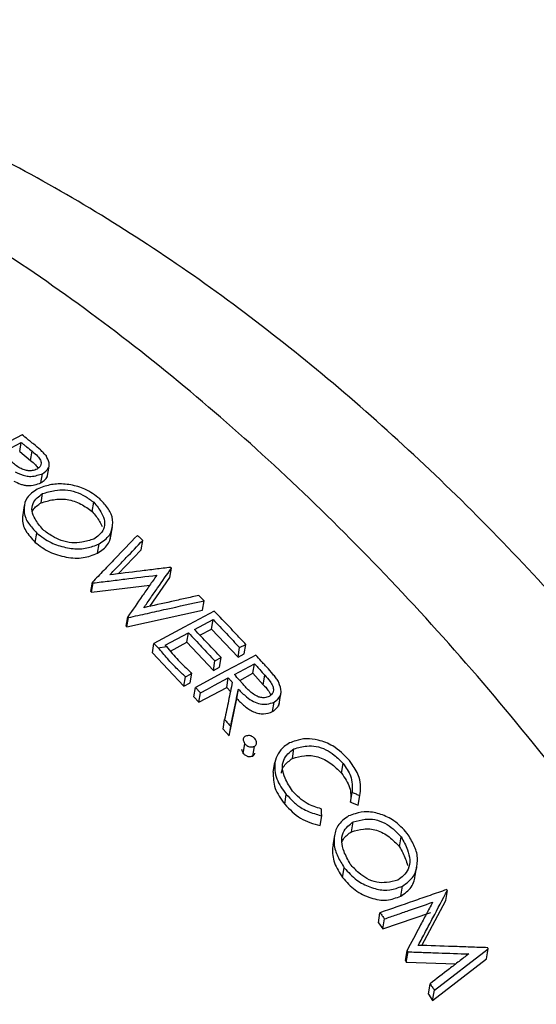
# Model space of a CAD drawing. Header units: inches. Extents: x 0.6 to 16.3, y 0.2 to 11.5.
# Tile 32 of 33: x 15.238 to 15.382, y 10.724 to 10.999. Entities that reach past the tile are written whole.
import ezdxf

# ---------------------------------------------------------------- set-up
doc = ezdxf.new("R2010")
doc.units = ezdxf.units.IN
doc.header["$MEASUREMENT"] = 0

msp = doc.modelspace()

# ---------------------------------------------------------------- linework, layer by layer
at = {"color": 7, "linetype": 'Continuous', "lineweight": 25}
for p, q in [((15.23884, 10.88273), (15.22202, 10.87371)), ((15.233, 10.87759), (15.2386, 10.8806)), ((15.23818, 10.87802), (15.2386, 10.8806)), ((15.23818, 10.87802), (15.24121, 10.87553)), ((15.24121, 10.87553), (15.24164, 10.8781)), ((15.24587, 10.87083), (15.24639, 10.87399)), ((15.24409, 10.86928), (15.24452, 10.87185)), ((15.24414, 10.86371), (15.24456, 10.86629)), ((15.23946, 10.86297), (15.23903, 10.8604)), ((15.25843, 10.8613), (15.25886, 10.86388)), ((15.24253, 10.85269), (15.24295, 10.85528)), ((15.26346, 10.85342), (15.26405, 10.85699)), ((15.2599, 10.84966), (15.26032, 10.85225)), ((15.27207, 10.85062), (15.2725, 10.85322)), ((15.26565, 10.8439), (15.27207, 10.85062)), ((15.28009, 10.8429), (15.28052, 10.8455)), ((15.25804, 10.83895), (15.25847, 10.84155)), ((15.25825, 10.83875), (15.25868, 10.84135)), ((15.25825, 10.83875), (15.27448, 10.84074)), ((15.27446, 10.83481), (15.28009, 10.8429)), ((15.25804, 10.83895), (15.25825, 10.83875)), ((15.2892, 10.83377), (15.28963, 10.83639)), ((15.26811, 10.82908), (15.2892, 10.83377)), ((15.26791, 10.82929), (15.26834, 10.8319)), ((15.26811, 10.82908), (15.26854, 10.83169)), ((15.28697, 10.82834), (15.29214, 10.83111)), ((15.29171, 10.82848), (15.29214, 10.83111)), ((15.26791, 10.82929), (15.26811, 10.82908)), ((15.27877, 10.82395), (15.28524, 10.82741)), ((15.28481, 10.82479), (15.28524, 10.82741)), ((15.28848, 10.82675), (15.29171, 10.82848)), ((15.29171, 10.82848), (15.2991, 10.82065)), ((15.2752, 10.82186), (15.27564, 10.82448)), ((15.27564, 10.82448), (15.27684, 10.82323)), ((15.28022, 10.82233), (15.28481, 10.82479)), ((15.28481, 10.82479), (15.29221, 10.81696)), ((15.29954, 10.82329), (15.30126, 10.82421)), ((15.30083, 10.82158), (15.30126, 10.82421)), ((15.2752, 10.82186), (15.28402, 10.81257)), ((15.27684, 10.82323), (15.2791, 10.8236)), ((15.2791, 10.8236), (15.27877, 10.82395)), ((15.2991, 10.82065), (15.29954, 10.82329)), ((15.2991, 10.82065), (15.30083, 10.82158)), ((15.29221, 10.81696), (15.29264, 10.81959)), ((15.29264, 10.81959), (15.29437, 10.82052)), ((15.29393, 10.81788), (15.29437, 10.82052)), ((15.2981, 10.81578), (15.3037, 10.81878)), ((15.30326, 10.81613), (15.3037, 10.81878)), ((15.28444, 10.81514), (15.2858, 10.81593)), ((15.28574, 10.81349), (15.28618, 10.81613)), ((15.28605, 10.81627), (15.2858, 10.81593)), ((15.2858, 10.81593), (15.28618, 10.81613)), ((15.28618, 10.81613), (15.28605, 10.81627)), ((15.29221, 10.81696), (15.29393, 10.81788)), ((15.29956, 10.81415), (15.30326, 10.81613)), ((15.30326, 10.81613), (15.30615, 10.81295)), ((15.28402, 10.81257), (15.28444, 10.81514)), ((15.28402, 10.81257), (15.28574, 10.81349)), ((15.29594, 10.81221), (15.29637, 10.81485)), ((15.30615, 10.81295), (15.30658, 10.81561)), ((15.28679, 10.80956), (15.28723, 10.8122)), ((15.28818, 10.80805), (15.29594, 10.81221)), ((15.28818, 10.80805), (15.28862, 10.8107)), ((15.29594, 10.81221), (15.29706, 10.81097)), ((15.29876, 10.80909), (15.2992, 10.81174)), ((15.3105, 10.80695), (15.31109, 10.8105)), ((15.28679, 10.80956), (15.28818, 10.80805)), ((15.29661, 10.79864), (15.29876, 10.80909)), ((15.30873, 10.80545), (15.30917, 10.80812)), ((15.29492, 10.80055), (15.29536, 10.80321)), ((15.29492, 10.80055), (15.29661, 10.79864)), ((15.29661, 10.79864), (15.29705, 10.80131)), ((15.30054, 10.79777), (15.30053, 10.79771)), ((15.30056, 10.79374), (15.301, 10.79641)), ((15.30322, 10.79303), (15.30366, 10.79571)), ((15.31427, 10.79236), (15.31471, 10.79505)), ((15.30894, 10.78856), (15.30939, 10.79125)), ((15.32797, 10.78826), (15.32841, 10.79097)), ((15.33049, 10.78017), (15.33094, 10.7829)), ((15.31212, 10.77961), (15.31257, 10.78232)), ((15.33049, 10.78017), (15.33264, 10.77928)), ((15.33264, 10.77928), (15.33309, 10.78201)), ((15.32202, 10.7736), (15.32247, 10.77632)), ((15.33079, 10.77192), (15.33124, 10.77466)), ((15.32602, 10.77085), (15.32557, 10.76811)), ((15.34418, 10.76769), (15.34463, 10.77045)), ((15.32829, 10.75911), (15.32874, 10.76187)), ((15.34857, 10.75958), (15.34903, 10.76238)), ((15.34451, 10.75393), (15.34497, 10.75672)), ((15.35705, 10.75269), (15.35751, 10.75551)), ((15.35041, 10.74015), (15.35705, 10.75269)), ((15.33825, 10.7465), (15.33871, 10.7493)), ((15.3395, 10.74477), (15.35293, 10.7494)), ((15.3395, 10.74477), (15.33997, 10.74758)), ((15.33825, 10.7465), (15.3395, 10.74477)), ((15.35388, 10.7277), (15.3689, 10.73926)), ((15.36842, 10.73639), (15.3689, 10.73926)), ((15.34579, 10.73592), (15.34626, 10.73876)), ((15.34606, 10.73553), (15.34653, 10.73837)), ((15.35341, 10.72482), (15.36842, 10.73639)), ((15.34579, 10.73592), (15.34607, 10.73552)), ((15.34606, 10.73553), (15.3599, 10.73503)), ((15.35221, 10.72659), (15.35268, 10.72947)), ((15.35221, 10.72659), (15.35341, 10.72482)), ((15.35341, 10.72482), (15.35388, 10.7277))]:
    msp.add_line(p, q, dxfattribs=at)
at = {"color": 7, "linetype": 'Continuous', "lineweight": 25, "flags": 128}
for points in [[(15.29246, 10.83349), (15.28825, 10.83124), (15.28405, 10.82899), (15.27564, 10.82448)], [(15.30404, 10.82121), (15.29984, 10.81896), (15.29564, 10.81671), (15.28723, 10.8122)], [(15.28862, 10.8107), (15.29056, 10.81174), (15.29249, 10.81278), (15.29637, 10.81485)]]:
    msp.add_lwpolyline(points, dxfattribs=at)
at = {"color": 7, "linetype": 'Continuous', "lineweight": 25}
for points, knots in [([(15.56987, 10.34713), (15.57022, 10.3495), (15.57191, 10.36101), (15.57344, 10.38234), (15.57373, 10.41139), (15.57194, 10.44128), (15.56821, 10.47179), (15.56258, 10.50272), (15.55512, 10.5339), (15.5459, 10.56517), (15.53501, 10.59637), (15.52252, 10.62737), (15.5085, 10.65803), (15.49303, 10.68821), (15.4762, 10.71777), (15.45809, 10.74657), (15.43878, 10.77448), (15.41835, 10.80137), (15.3969, 10.82711), (15.3745, 10.85156), (15.35124, 10.8746), (15.32721, 10.89611), (15.30247, 10.91597), (15.27712, 10.93404), (15.25124, 10.95019), (15.22492, 10.96429), (15.19829, 10.97617), (15.17153, 10.98569), (15.14483, 10.9927), (15.11844, 10.99712), (15.09259, 10.99889), (15.06754, 10.99802), (15.04346, 10.99463), (15.02061, 10.98865), (15.00269, 10.98223), (14.99288, 10.977), (14.98984, 10.97538)], [0, 0, 0, 0, 0.007995, 0.03876, 0.069686, 0.100784, 0.131921, 0.163009, 0.194009, 0.22491, 0.255713, 0.28643, 0.317076, 0.347671, 0.378236, 0.408793, 0.439362, 0.46996, 0.500611, 0.531336, 0.562159, 0.5931, 0.624178, 0.655404, 0.686776, 0.718272, 0.749833, 0.781323, 0.812586, 0.843434, 0.873691, 0.903237, 0.932038, 0.960141, 0.98766, 1, 1, 1, 1]), ([(15.24209, 10.88007), (15.24182, 10.8803), (15.24128, 10.88074), (15.24019, 10.88163), (15.23938, 10.88229), (15.23884, 10.88273)], [0, 0, 0, 0, 0.250005, 0.50001, 1, 1, 1, 1]), ([(15.2386, 10.8806), (15.23886, 10.88039), (15.23936, 10.87998), (15.24037, 10.87915), (15.24113, 10.87852), (15.24164, 10.8781)], [0, 0, 0, 0, 0.250005, 0.500011, 1, 1, 1, 1]), ([(15.24561, 10.87681), (15.24535, 10.87709), (15.24481, 10.87766), (15.24368, 10.87878), (15.24273, 10.87956), (15.24209, 10.88007)], [0, 0, 0, 0, 0.250217, 0.500518, 1, 1, 1, 1]), ([(15.24164, 10.8781), (15.24219, 10.87766), (15.24311, 10.87692), (15.24399, 10.87575), (15.24422, 10.87482), (15.24403, 10.87396), (15.24348, 10.87346), (15.24311, 10.87317), (15.24303, 10.8731)], [0, 0, 0, 0, 0.2839, 0.478584, 0.637293, 0.769514, 0.950084, 1, 1, 1, 1]), ([(15.24452, 10.87185), (15.24521, 10.87233), (15.2462, 10.87302), (15.24656, 10.87472), (15.24604, 10.87588), (15.24567, 10.87668), (15.24561, 10.87681)], [0, 0, 0, 0, 0.3937241, 0.5712091, 0.9306198, 1, 1, 1, 1]), ([(15.24303, 10.8731), (15.24259, 10.87294), (15.24185, 10.87267), (15.24059, 10.87265), (15.23941, 10.87291), (15.23767, 10.87365), (15.23661, 10.87455), (15.23586, 10.87518)], [0, 0, 0, 0, 0.194784, 0.327024, 0.458464, 0.615719, 1, 1, 1, 1]), ([(15.24121, 10.87553), (15.24171, 10.87514), (15.24258, 10.87448), (15.2431, 10.87368), (15.24331, 10.87334)], [0, 0, 0, 0, 0.575355, 1, 1, 1, 1]), ([(15.23695, 10.87234), (15.23791, 10.87189), (15.23929, 10.87124), (15.24149, 10.87104), (15.24302, 10.87137), (15.24404, 10.8717), (15.24452, 10.87185)], [0, 0, 0, 0, 0.380716, 0.546536, 0.789448, 1, 1, 1, 1]), ([(15.24409, 10.86928), (15.24451, 10.86958), (15.24513, 10.87004), (15.24578, 10.87076), (15.24591, 10.8712), (15.24597, 10.87141)], [0, 0, 0, 0, 0.501488, 0.752333, 1, 1, 1, 1]), ([(15.23653, 10.86977), (15.23715, 10.86949), (15.23807, 10.86906), (15.2394, 10.86864), (15.24079, 10.86845), (15.24239, 10.86872), (15.24353, 10.86909), (15.24409, 10.86928)], [0, 0, 0, 0, 0.248154, 0.372679, 0.49801, 0.748113, 1, 1, 1, 1]), ([(15.26051, 10.86487), (15.25919, 10.86585), (15.25683, 10.86761), (15.25242, 10.86885), (15.24836, 10.86918), (15.24532, 10.86843), (15.24368, 10.86779), (15.24308, 10.86756)], [0, 0, 0, 0, 0.260647, 0.469704, 0.678055, 0.88224, 1, 1, 1, 1]), ([(15.24308, 10.86756), (15.242, 10.86681), (15.24001, 10.86544), (15.23921, 10.86242), (15.23955, 10.85944), (15.2413, 10.85705), (15.24253, 10.85573), (15.24295, 10.85528)], [0, 0, 0, 0, 0.2569565, 0.4726855, 0.6875103, 0.892421, 1, 1, 1, 1]), ([(15.24462, 10.85626), (15.24383, 10.85723), (15.24247, 10.85889), (15.24145, 10.86143), (15.24169, 10.86353), (15.24294, 10.86512), (15.24405, 10.86591), (15.24456, 10.86629)], [0, 0, 0, 0, 0.274025, 0.468253, 0.663554, 0.842149, 1, 1, 1, 1]), ([(15.24456, 10.86629), (15.24568, 10.86663), (15.24763, 10.86723), (15.25083, 10.86748), (15.25379, 10.86685), (15.25652, 10.86558), (15.25805, 10.86447), (15.25886, 10.86388)], [0, 0, 0, 0, 0.253597, 0.440204, 0.62796, 0.804141, 1, 1, 1, 1]), ([(15.24164, 10.86117), (15.24173, 10.86137), (15.2422, 10.8624), (15.24328, 10.86313), (15.24414, 10.86371)], [0, 0, 0, 0, 0.200592, 1, 1, 1, 1]), ([(15.24414, 10.86371), (15.24525, 10.86405), (15.24693, 10.86456), (15.24943, 10.86485), (15.25143, 10.8647), (15.2534, 10.86419), (15.25587, 10.86315), (15.25741, 10.86204), (15.25843, 10.8613)], [0, 0, 0, 0, 0.251771, 0.377622, 0.503423, 0.62883, 0.75349, 1, 1, 1, 1]), ([(15.25886, 10.86388), (15.25966, 10.86289), (15.26102, 10.8612), (15.26204, 10.85857), (15.26177, 10.85639), (15.2605, 10.85477), (15.25939, 10.85397), (15.25887, 10.8536)], [0, 0, 0, 0, 0.274843, 0.469882, 0.66602, 0.844565, 1, 1, 1, 1]), ([(15.26032, 10.85225), (15.26142, 10.853), (15.26343, 10.85438), (15.2643, 10.85747), (15.264, 10.86051), (15.26226, 10.86301), (15.26098, 10.86438), (15.26051, 10.86487)], [0, 0, 0, 0, 0.256778, 0.468552, 0.67941, 0.883457, 1, 1, 1, 1]), ([(15.23909, 10.86039), (15.23903, 10.86008), (15.23886, 10.8592), (15.23906, 10.8577), (15.24002, 10.85536), (15.24152, 10.85377), (15.24253, 10.85269)], [0, 0, 0, 0, 0.124233, 0.350352, 0.561939, 1, 1, 1, 1]), ([(15.25843, 10.8613), (15.25917, 10.8604), (15.26028, 10.85904), (15.26093, 10.85759), (15.26115, 10.8571)], [0, 0, 0, 0, 0.666911, 1, 1, 1, 1]), ([(15.24295, 10.85528), (15.24422, 10.85431), (15.24655, 10.85251), (15.25097, 10.85115), (15.25512, 10.85066), (15.25816, 10.85139), (15.25976, 10.85203), (15.26032, 10.85225)], [0, 0, 0, 0, 0.25358, 0.468771, 0.682958, 0.889179, 1, 1, 1, 1]), ([(15.25887, 10.8536), (15.25779, 10.85327), (15.25588, 10.85269), (15.25274, 10.85245), (15.24982, 10.85312), (15.24704, 10.85444), (15.24548, 10.85561), (15.24462, 10.85626)], [0, 0, 0, 0, 0.246109, 0.431084, 0.617369, 0.789136, 1, 1, 1, 1]), ([(15.27101, 10.85463), (15.26892, 10.85245), (15.26579, 10.84919), (15.26161, 10.84482), (15.25952, 10.84264), (15.25847, 10.84155)], [0, 0, 0, 0, 0.499999, 0.75, 1, 1, 1, 1]), ([(15.2599, 10.84966), (15.26096, 10.85039), (15.26255, 10.85148), (15.26344, 10.85331), (15.26353, 10.85414), (15.26356, 10.85441)], [0, 0, 0, 0, 0.577834, 0.868579, 1, 1, 1, 1]), ([(15.2725, 10.85322), (15.27238, 10.85334), (15.27213, 10.85357), (15.27163, 10.85404), (15.27125, 10.85439), (15.27101, 10.85463)], [0, 0, 0, 0, 0.250031, 0.500062, 1, 1, 1, 1]), ([(15.24253, 10.85269), (15.24376, 10.85173), (15.24562, 10.85029), (15.24875, 10.84911), (15.25118, 10.84852), (15.2536, 10.84822), (15.25671, 10.84839), (15.25861, 10.84915), (15.2599, 10.84966)], [0, 0, 0, 0, 0.249558, 0.374708, 0.499858, 0.629209, 0.750123, 1, 1, 1, 1]), ([(15.26332, 10.84361), (15.26408, 10.84441), (15.26561, 10.84601), (15.26867, 10.84922), (15.27097, 10.85162), (15.2725, 10.85322)], [0, 0, 0, 0, 0.250012, 0.500025, 1, 1, 1, 1]), ([(15.25868, 10.84135), (15.26016, 10.84153), (15.26312, 10.8419), (15.26903, 10.84263), (15.27346, 10.84317), (15.27642, 10.84352)], [0, 0, 0, 0, 0.25001, 0.500021, 1, 1, 1, 1]), ([(15.28031, 10.8457), (15.2789, 10.84553), (15.27607, 10.84519), (15.2704, 10.84449), (15.26615, 10.84396), (15.26332, 10.84361)], [0, 0, 0, 0, 0.25001, 0.50002, 1, 1, 1, 1]), ([(15.27642, 10.84352), (15.27574, 10.84256), (15.2744, 10.84062), (15.27171, 10.83675), (15.26969, 10.83384), (15.26834, 10.8319)], [0, 0, 0, 0, 0.250002, 0.500005, 1, 1, 1, 1]), ([(15.27281, 10.83444), (15.27346, 10.83536), (15.27474, 10.83721), (15.27731, 10.8409), (15.27924, 10.84366), (15.28052, 10.8455)], [0, 0, 0, 0, 0.250002, 0.500004, 1, 1, 1, 1]), ([(15.28052, 10.8455), (15.2805, 10.84552), (15.28047, 10.84555), (15.2804, 10.84562), (15.28035, 10.84567), (15.28031, 10.8457)], [0, 0, 0, 0, 0.250044, 0.500088, 1, 1, 1, 1]), ([(15.25847, 10.84155), (15.25849, 10.84153), (15.25852, 10.8415), (15.25859, 10.84143), (15.25864, 10.84138), (15.25868, 10.84135)], [0, 0, 0, 0, 0.250035, 0.50007, 1, 1, 1, 1]), ([(15.28818, 10.83786), (15.2869, 10.83758), (15.28434, 10.83701), (15.27922, 10.83587), (15.27538, 10.83501), (15.27281, 10.83444)], [0, 0, 0, 0, 0.250022, 0.500045, 1, 1, 1, 1]), ([(15.28963, 10.83639), (15.28951, 10.83651), (15.28927, 10.83676), (15.28879, 10.83725), (15.28842, 10.83762), (15.28818, 10.83786)], [0, 0, 0, 0, 0.250064, 0.500127, 1, 1, 1, 1]), ([(15.26854, 10.83169), (15.2703, 10.83209), (15.27382, 10.83287), (15.28085, 10.83444), (15.28612, 10.83561), (15.28963, 10.83639)], [0, 0, 0, 0, 0.2500279, 0.5000559, 1, 1, 1, 1]), ([(15.30126, 10.82421), (15.30053, 10.825), (15.29907, 10.82656), (15.29614, 10.82966), (15.29393, 10.83196), (15.29246, 10.83349)], [0, 0, 0, 0, 0.250111, 0.500223, 1, 1, 1, 1]), ([(15.26834, 10.8319), (15.26836, 10.83188), (15.26839, 10.83185), (15.26846, 10.83178), (15.26851, 10.83173), (15.26854, 10.83169)], [0, 0, 0, 0, 0.250054, 0.500107, 1, 1, 1, 1]), ([(15.29214, 10.83111), (15.29276, 10.83046), (15.294, 10.82917), (15.29647, 10.82657), (15.29831, 10.8246), (15.29954, 10.82329)], [0, 0, 0, 0, 0.250105, 0.500209, 1, 1, 1, 1]), ([(15.28524, 10.82741), (15.28586, 10.82677), (15.2871, 10.82547), (15.28957, 10.82288), (15.29141, 10.82091), (15.29264, 10.81959)], [0, 0, 0, 0, 0.250104, 0.500209, 1, 1, 1, 1]), ([(15.29437, 10.82052), (15.29375, 10.82118), (15.29252, 10.82249), (15.29006, 10.8251), (15.2882, 10.82704), (15.28697, 10.82834)], [0, 0, 0, 0, 0.250105, 0.500209, 1, 1, 1, 1]), ([(15.28444, 10.81514), (15.2837, 10.81584), (15.28199, 10.81744), (15.27944, 10.82013), (15.27769, 10.82222), (15.27684, 10.82323)], [0, 0, 0, 0, 0.2818832, 0.6517147, 1, 1, 1, 1]), ([(15.2791, 10.8236), (15.2802, 10.82233), (15.28189, 10.82036), (15.28423, 10.81797), (15.28545, 10.81682), (15.28605, 10.81627)], [0, 0, 0, 0, 0.489896, 0.752729, 1, 1, 1, 1]), ([(15.3037, 10.81878), (15.30394, 10.81852), (15.30442, 10.81799), (15.30539, 10.81693), (15.3061, 10.81614), (15.30658, 10.81561)], [0, 0, 0, 0, 0.250115, 0.500229, 1, 1, 1, 1]), ([(15.30712, 10.81784), (15.30687, 10.81812), (15.30635, 10.81869), (15.30533, 10.81981), (15.30456, 10.82065), (15.30404, 10.82121)], [0, 0, 0, 0, 0.250111, 0.500222, 1, 1, 1, 1]), ([(15.31037, 10.81386), (15.31012, 10.8142), (15.30963, 10.81489), (15.30859, 10.81624), (15.30771, 10.8172), (15.30712, 10.81784)], [0, 0, 0, 0, 0.25031, 0.500686, 1, 1, 1, 1]), ([(15.2975, 10.81362), (15.29732, 10.81276), (15.29697, 10.81103), (15.29626, 10.80757), (15.29572, 10.80495), (15.29536, 10.80321)], [0, 0, 0, 0, 0.2500843, 0.5001685, 1, 1, 1, 1]), ([(15.29637, 10.81485), (15.29647, 10.81475), (15.29665, 10.81455), (15.29703, 10.81414), (15.29731, 10.81383), (15.2975, 10.81362)], [0, 0, 0, 0, 0.2501084, 0.5002169, 1, 1, 1, 1]), ([(15.30089, 10.81267), (15.30066, 10.81293), (15.30019, 10.81345), (15.29926, 10.81449), (15.29856, 10.81526), (15.2981, 10.81578)], [0, 0, 0, 0, 0.250114, 0.500228, 1, 1, 1, 1]), ([(15.30658, 10.81561), (15.30711, 10.81504), (15.30801, 10.81408), (15.30883, 10.81264), (15.30902, 10.81152), (15.3088, 10.81055), (15.30825, 10.81003), (15.30788, 10.80972), (15.30781, 10.80966)], [0, 0, 0, 0, 0.288002, 0.490464, 0.648673, 0.775893, 0.954249, 1, 1, 1, 1]), ([(15.30917, 10.80812), (15.30988, 10.80864), (15.31091, 10.80941), (15.31126, 10.81145), (15.31075, 10.81282), (15.3104, 10.81376), (15.31037, 10.81386)], [0, 0, 0, 0, 0.402042, 0.578883, 0.955106, 1, 1, 1, 1]), ([(15.28723, 10.8122), (15.28735, 10.81208), (15.28758, 10.81183), (15.28804, 10.81133), (15.28839, 10.81095), (15.28862, 10.8107)], [0, 0, 0, 0, 0.250105, 0.50021, 1, 1, 1, 1]), ([(15.29705, 10.80131), (15.29723, 10.80218), (15.29759, 10.80393), (15.29831, 10.80741), (15.29885, 10.81001), (15.2992, 10.81174)], [0, 0, 0, 0, 0.250038, 0.500077, 1, 1, 1, 1]), ([(15.2992, 10.81174), (15.29992, 10.81099), (15.30117, 10.80968), (15.30329, 10.80824), (15.3053, 10.80751), (15.30735, 10.80743), (15.30852, 10.80787), (15.30917, 10.80812)], [0, 0, 0, 0, 0.267682, 0.465439, 0.627688, 0.791053, 1, 1, 1, 1]), ([(15.30781, 10.80966), (15.30738, 10.80952), (15.30666, 10.80927), (15.30546, 10.80933), (15.30426, 10.80974), (15.30257, 10.81078), (15.30156, 10.81192), (15.30089, 10.81267)], [0, 0, 0, 0, 0.1890505, 0.3174584, 0.4451457, 0.6341531, 1, 1, 1, 1]), ([(15.30615, 10.81295), (15.30662, 10.81247), (15.30749, 10.81157), (15.30799, 10.81054), (15.30823, 10.81007)], [0, 0, 0, 0, 0.543718, 1, 1, 1, 1]), ([(15.29876, 10.80909), (15.29944, 10.80839), (15.30046, 10.80731), (15.30207, 10.80609), (15.30342, 10.80536), (15.30483, 10.80489), (15.30676, 10.80472), (15.30794, 10.80516), (15.30873, 10.80545)], [0, 0, 0, 0, 0.250454, 0.380557, 0.500346, 0.628563, 0.749613, 1, 1, 1, 1]), ([(15.30873, 10.80545), (15.30915, 10.80578), (15.30978, 10.80628), (15.31045, 10.80708), (15.31058, 10.80758), (15.31064, 10.80783)], [0, 0, 0, 0, 0.50359, 0.755488, 1, 1, 1, 1]), ([(15.29536, 10.80321), (15.2955, 10.80305), (15.29578, 10.80274), (15.29635, 10.8021), (15.29677, 10.80162), (15.29705, 10.80131)], [0, 0, 0, 0, 0.250132, 0.500264, 1, 1, 1, 1]), ([(15.30115, 10.79861), (15.30096, 10.79844), (15.30067, 10.79819), (15.3005, 10.7977), (15.30062, 10.79712), (15.30085, 10.7967), (15.301, 10.79641)], [0, 0, 0, 0, 0.322341, 0.487973, 0.654318, 1, 1, 1, 1]), ([(15.30381, 10.79791), (15.30362, 10.79808), (15.30329, 10.79835), (15.30279, 10.79865), (15.30226, 10.79878), (15.30172, 10.79873), (15.30134, 10.79865), (15.30115, 10.79861)], [0, 0, 0, 0, 0.248605, 0.416518, 0.559239, 0.780495, 1, 1, 1, 1]), ([(15.30366, 10.79571), (15.30385, 10.79587), (15.30414, 10.79613), (15.30432, 10.79661), (15.3042, 10.7972), (15.30397, 10.79762), (15.30381, 10.79791)], [0, 0, 0, 0, 0.320282, 0.484246, 0.649034, 1, 1, 1, 1]), ([(15.31348, 10.79669), (15.31296, 10.79637), (15.31167, 10.79557), (15.31014, 10.79377), (15.30964, 10.79209), (15.30939, 10.79125)], [0, 0, 0, 0, 0.253108, 0.627547, 1, 1, 1, 1]), ([(15.33022, 10.79179), (15.32875, 10.79329), (15.32625, 10.79583), (15.32176, 10.79754), (15.31813, 10.79806), (15.31552, 10.79746), (15.31405, 10.79691), (15.31348, 10.79669)], [0, 0, 0, 0, 0.313761, 0.5332756, 0.7112313, 0.8892835, 1, 1, 1, 1]), ([(15.3001, 10.79495), (15.30014, 10.79475), (15.30022, 10.79434), (15.30045, 10.79394), (15.30056, 10.79374)], [0, 0, 0, 0, 0.484574, 1, 1, 1, 1]), ([(15.301, 10.79641), (15.3012, 10.79625), (15.30152, 10.79597), (15.30203, 10.79567), (15.30261, 10.79553), (15.30314, 10.7956), (15.30352, 10.79568), (15.30366, 10.79571)], [0, 0, 0, 0, 0.248654, 0.41761, 0.561565, 0.837911, 1, 1, 1, 1]), ([(15.30322, 10.79303), (15.30336, 10.79316), (15.30359, 10.79336), (15.30379, 10.79366), (15.30381, 10.79382), (15.30382, 10.79388)], [0, 0, 0, 0, 0.548654, 0.839964, 1, 1, 1, 1]), ([(15.31429, 10.78325), (15.31354, 10.78444), (15.31228, 10.78646), (15.31135, 10.78949), (15.31165, 10.79192), (15.31294, 10.79376), (15.31413, 10.79462), (15.31471, 10.79505)], [0, 0, 0, 0, 0.271536, 0.462205, 0.653963, 0.828988, 1, 1, 1, 1]), ([(15.31471, 10.79505), (15.31587, 10.79537), (15.31781, 10.79591), (15.32091, 10.79588), (15.32362, 10.79492), (15.32619, 10.79323), (15.32762, 10.79177), (15.32841, 10.79097)], [0, 0, 0, 0, 0.263326, 0.440334, 0.618239, 0.790081, 1, 1, 1, 1]), ([(15.30056, 10.79374), (15.30076, 10.79357), (15.30105, 10.79332), (15.3015, 10.79305), (15.30198, 10.79287), (15.30258, 10.79289), (15.303, 10.79298), (15.30322, 10.79303)], [0, 0, 0, 0, 0.2495003, 0.3819876, 0.5006653, 0.7505052, 1, 1, 1, 1]), ([(15.30939, 10.79125), (15.30936, 10.79051), (15.30931, 10.78902), (15.30995, 10.7859), (15.31153, 10.78374), (15.31257, 10.78232)], [0, 0, 0, 0, 0.253493, 0.509132, 1, 1, 1, 1]), ([(15.31119, 10.78822), (15.31122, 10.78843), (15.31129, 10.78918), (15.31214, 10.79076), (15.31342, 10.79172), (15.31427, 10.79236)], [0, 0, 0, 0, 0.117285, 0.411046, 1, 1, 1, 1]), ([(15.31427, 10.79236), (15.31537, 10.79266), (15.31703, 10.79311), (15.31947, 10.79323), (15.32139, 10.79288), (15.32327, 10.79211), (15.3256, 10.79066), (15.32702, 10.78922), (15.32797, 10.78826)], [0, 0, 0, 0, 0.2502196, 0.3749561, 0.4998788, 0.6244767, 0.7493351, 1, 1, 1, 1]), ([(15.33309, 10.78201), (15.3332, 10.78281), (15.3334, 10.78443), (15.33302, 10.78744), (15.3315, 10.78989), (15.33046, 10.79143), (15.33022, 10.79179)], [0, 0, 0, 0, 0.253856, 0.51021, 0.884953, 1, 1, 1, 1]), ([(15.30894, 10.78856), (15.30893, 10.78704), (15.30892, 10.784), (15.31106, 10.78107), (15.31212, 10.77961)], [0, 0, 0, 0, 0.501231, 1, 1, 1, 1]), ([(15.32841, 10.79097), (15.32923, 10.78983), (15.33056, 10.78797), (15.33104, 10.78516), (15.33097, 10.78366), (15.33094, 10.7829)], [0, 0, 0, 0, 0.438387, 0.712233, 1, 1, 1, 1]), ([(15.32797, 10.78826), (15.32888, 10.78694), (15.33071, 10.78428), (15.33056, 10.78155), (15.33049, 10.78017)], [0, 0, 0, 0, 0.498269, 1, 1, 1, 1]), ([(15.32233, 10.77829), (15.32096, 10.77869), (15.31878, 10.77933), (15.31616, 10.78135), (15.31492, 10.78261), (15.31429, 10.78325)], [0, 0, 0, 0, 0.445458, 0.716372, 1, 1, 1, 1]), ([(15.33094, 10.7829), (15.33112, 10.78283), (15.33148, 10.78268), (15.3322, 10.78238), (15.33274, 10.78216), (15.33309, 10.78201)], [0, 0, 0, 0, 0.250172, 0.500343, 1, 1, 1, 1]), ([(15.31257, 10.78232), (15.31323, 10.78161), (15.31455, 10.78019), (15.31727, 10.77802), (15.3201, 10.77703), (15.32196, 10.77648), (15.32247, 10.77632)], [0, 0, 0, 0, 0.246798, 0.4957, 0.860107, 1, 1, 1, 1]), ([(15.31212, 10.77961), (15.31351, 10.77816), (15.3163, 10.77524), (15.3201, 10.77415), (15.32202, 10.7736)], [0, 0, 0, 0, 0.49641, 1, 1, 1, 1]), ([(15.32247, 10.77632), (15.32246, 10.77649), (15.32243, 10.77682), (15.32239, 10.77747), (15.32235, 10.77796), (15.32233, 10.77829)], [0, 0, 0, 0, 0.2501381, 0.5002762, 1, 1, 1, 1]), ([(15.3463, 10.77145), (15.34513, 10.77272), (15.34304, 10.77501), (15.33897, 10.77691), (15.33514, 10.7777), (15.33217, 10.77713), (15.33054, 10.77653), (15.32994, 10.77631)], [0, 0, 0, 0, 0.260104, 0.468149, 0.675474, 0.880024, 1, 1, 1, 1]), ([(15.32994, 10.77631), (15.3288, 10.77549), (15.32673, 10.77401), (15.32577, 10.77038), (15.32595, 10.76679), (15.32745, 10.76393), (15.32843, 10.76237), (15.32874, 10.76187)], [0, 0, 0, 0, 0.269082, 0.488851, 0.708186, 0.906976, 1, 1, 1, 1]), ([(15.33041, 10.76286), (15.32977, 10.76403), (15.32865, 10.76608), (15.32785, 10.76916), (15.32825, 10.77165), (15.32958, 10.77343), (15.33071, 10.77427), (15.33124, 10.77466)], [0, 0, 0, 0, 0.263425, 0.461536, 0.660914, 0.839857, 1, 1, 1, 1]), ([(15.33124, 10.77466), (15.33232, 10.77496), (15.33422, 10.77547), (15.33728, 10.77546), (15.34006, 10.77443), (15.34256, 10.77267), (15.34392, 10.77122), (15.34463, 10.77045)], [0, 0, 0, 0, 0.250244, 0.438219, 0.627428, 0.80337, 1, 1, 1, 1]), ([(15.32818, 10.76917), (15.32829, 10.7694), (15.32883, 10.77057), (15.32992, 10.77132), (15.33079, 10.77192)], [0, 0, 0, 0, 0.200397, 1, 1, 1, 1]), ([(15.33079, 10.77192), (15.33187, 10.77221), (15.3335, 10.77265), (15.33588, 10.77275), (15.33777, 10.77238), (15.3396, 10.7716), (15.34188, 10.77013), (15.34326, 10.76866), (15.34418, 10.76769)], [0, 0, 0, 0, 0.249418, 0.374907, 0.499731, 0.625256, 0.750844, 1, 1, 1, 1]), ([(15.34463, 10.77045), (15.34527, 10.76928), (15.3464, 10.7672), (15.34719, 10.76405), (15.34676, 10.76147), (15.34539, 10.75966), (15.34425, 10.75882), (15.34372, 10.75843)], [0, 0, 0, 0, 0.260892, 0.461059, 0.662592, 0.841429, 1, 1, 1, 1]), ([(15.34497, 10.75672), (15.34614, 10.75755), (15.34824, 10.75904), (15.34927, 10.76273), (15.34914, 10.76636), (15.34766, 10.7693), (15.34664, 10.77091), (15.3463, 10.77145)], [0, 0, 0, 0, 0.27083, 0.48642, 0.701575, 0.899204, 1, 1, 1, 1]), ([(15.32561, 10.76811), (15.32556, 10.76788), (15.32537, 10.76699), (15.32544, 10.76534), (15.32613, 10.76248), (15.32742, 10.76047), (15.32829, 10.75911)], [0, 0, 0, 0, 0.082023, 0.319009, 0.540518, 1, 1, 1, 1]), ([(15.34418, 10.76769), (15.3448, 10.76656), (15.34573, 10.76487), (15.34622, 10.76311), (15.34638, 10.76252)], [0, 0, 0, 0, 0.665459, 1, 1, 1, 1]), ([(15.32874, 10.76187), (15.32984, 10.76063), (15.33187, 10.75833), (15.33588, 10.75635), (15.33974, 10.75535), (15.34275, 10.75589), (15.34439, 10.7565), (15.34497, 10.75672)], [0, 0, 0, 0, 0.250596, 0.46232, 0.672927, 0.882167, 1, 1, 1, 1]), ([(15.34372, 10.75843), (15.34267, 10.75814), (15.34082, 10.75765), (15.33782, 10.75764), (15.33509, 10.75869), (15.33256, 10.76051), (15.33117, 10.76203), (15.33041, 10.76286)], [0, 0, 0, 0, 0.242438, 0.42944, 0.617857, 0.789571, 1, 1, 1, 1]), ([(15.32829, 10.75911), (15.32938, 10.75787), (15.33157, 10.75538), (15.3354, 10.75359), (15.3384, 10.75283), (15.34137, 10.75274), (15.34325, 10.75345), (15.34451, 10.75393)], [0, 0, 0, 0, 0.250203, 0.4996203, 0.628964, 0.7498474, 1, 1, 1, 1]), ([(15.34451, 10.75393), (15.34558, 10.75467), (15.3472, 10.7558), (15.34826, 10.75799), (15.34845, 10.75913), (15.34853, 10.75959)], [0, 0, 0, 0, 0.5389861, 0.8117242, 1, 1, 1, 1]), ([(15.35734, 10.75575), (15.35578, 10.75521), (15.35268, 10.75414), (15.34648, 10.75199), (15.34182, 10.75038), (15.33871, 10.7493)], [0, 0, 0, 0, 0.250019, 0.500038, 1, 1, 1, 1]), ([(15.3494, 10.74019), (15.35008, 10.74147), (15.35144, 10.74403), (15.35414, 10.74914), (15.35617, 10.75296), (15.35751, 10.75551)], [0, 0, 0, 0, 0.250058, 0.500116, 1, 1, 1, 1]), ([(15.35751, 10.75551), (15.3575, 10.75553), (15.35747, 10.75557), (15.35741, 10.75565), (15.35736, 10.75571), (15.35734, 10.75575)], [0, 0, 0, 0, 0.250361, 0.500722, 1, 1, 1, 1]), ([(15.33997, 10.74758), (15.34109, 10.74796), (15.34333, 10.74874), (15.3478, 10.75028), (15.35116, 10.75144), (15.3534, 10.75222)], [0, 0, 0, 0, 0.250018, 0.500035, 1, 1, 1, 1]), ([(15.3534, 10.75222), (15.3528, 10.7511), (15.35162, 10.74886), (15.34924, 10.74438), (15.34745, 10.741), (15.34626, 10.73876)], [0, 0, 0, 0, 0.250096, 0.500191, 1, 1, 1, 1]), ([(15.33871, 10.7493), (15.33882, 10.74916), (15.33903, 10.74887), (15.33945, 10.7483), (15.33976, 10.74786), (15.33997, 10.74758)], [0, 0, 0, 0, 0.250351, 0.500701, 1, 1, 1, 1]), ([(15.36872, 10.73952), (15.36712, 10.73958), (15.3639, 10.7397), (15.35746, 10.73992), (15.35262, 10.74008), (15.3494, 10.74019)], [0, 0, 0, 0, 0.25011, 0.500219, 1, 1, 1, 1]), ([(15.3689, 10.73926), (15.36888, 10.73928), (15.36885, 10.73933), (15.3688, 10.73941), (15.36875, 10.73948), (15.36872, 10.73952)], [0, 0, 0, 0, 0.25045, 0.5009, 1, 1, 1, 1]), ([(15.34626, 10.73876), (15.34628, 10.73873), (15.34633, 10.73866), (15.34642, 10.73853), (15.34649, 10.73843), (15.34653, 10.73837)], [0, 0, 0, 0, 0.250401, 0.500802, 1, 1, 1, 1]), ([(15.34653, 10.73837), (15.34795, 10.73832), (15.35078, 10.73823), (15.35643, 10.73804), (15.36066, 10.73789), (15.36348, 10.73779)], [0, 0, 0, 0, 0.250109, 0.500217, 1, 1, 1, 1]), ([(15.36348, 10.73779), (15.36258, 10.7371), (15.36078, 10.73571), (15.35718, 10.73294), (15.35448, 10.73085), (15.35268, 10.72947)], [0, 0, 0, 0, 0.250004, 0.500007, 1, 1, 1, 1]), ([(15.35268, 10.72947), (15.35278, 10.72932), (15.35298, 10.72902), (15.35338, 10.72843), (15.35368, 10.72799), (15.35388, 10.7277)], [0, 0, 0, 0, 0.25046, 0.500919, 1, 1, 1, 1])]:
    msp.add_open_spline(points, degree=3, knots=knots, dxfattribs=at)
at = {"color": 8, "linetype": 'Continuous', "lineweight": 25}
msp.add_open_spline([(15.54797, 10.31582), (15.54907, 10.32536), (15.55128, 10.34443), (15.55173, 10.37535), (15.54997, 10.40784), (15.54581, 10.44153), (15.53939, 10.47581), (15.53077, 10.51074), (15.51985, 10.54644), (15.50678, 10.58231), (15.49181, 10.61774), (15.47497, 10.65284), (15.45614, 10.68768), (15.43564, 10.72167), (15.41381, 10.75425), (15.39065, 10.78555), (15.36606, 10.8156), (15.34043, 10.84388), (15.31421, 10.86994), (15.28736, 10.89392), (15.25977, 10.9158), (15.23192, 10.93518), (15.20427, 10.95179), (15.17674, 10.96574), (15.14927, 10.97699), (15.12233, 10.98531), (15.09636, 10.9906), (15.07126, 10.99296), (15.04698, 10.99235), (15.02403, 10.98858), (15.00486, 10.98298), (14.99412, 10.97751), (14.98984, 10.97533)], degree=3, knots=[0, 0, 0, 0, 0.033276, 0.066553, 0.100796, 0.135039, 0.168316, 0.201592, 0.235836, 0.270079, 0.303347, 0.336614, 0.370848, 0.405082, 0.438337, 0.471591, 0.505812, 0.540033, 0.573275, 0.606517, 0.640725, 0.674933, 0.708169, 0.741406, 0.775607, 0.809809, 0.843048, 0.876287, 0.910492, 0.944696, 0.977946, 1, 1, 1, 1], dxfattribs=at)

doc.saveas('drawing.dxf')
